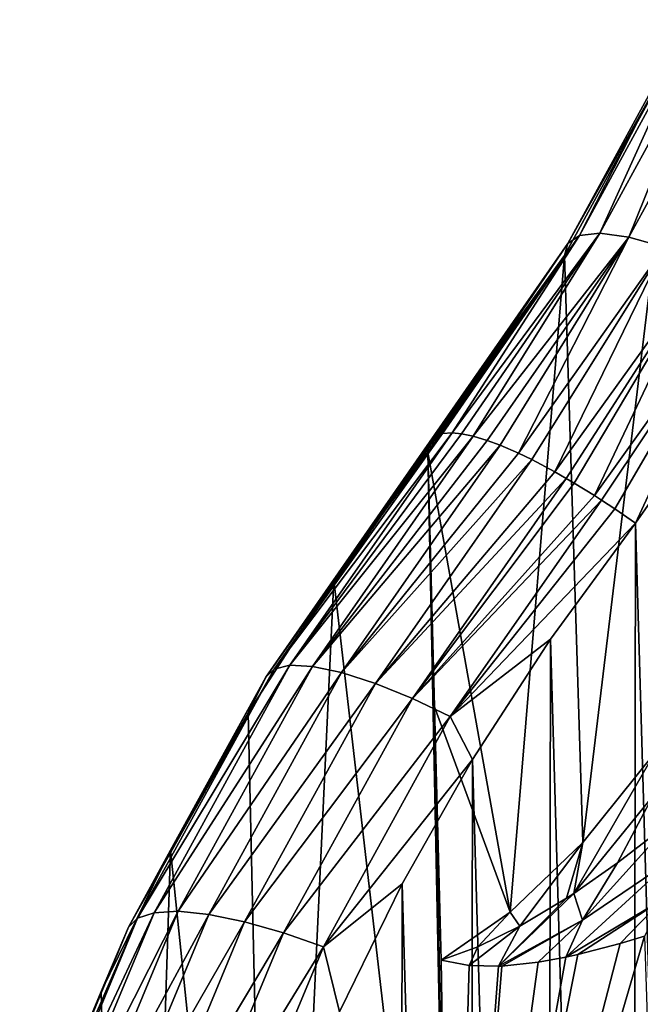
# Model space of a CAD drawing. Header units: metres. Extents: x -24 to 24, y -256 to 25.
# Tile 88 of 256: x -22.99 to -17.62, y -213.84 to -205.31. Entities that reach past the tile are written whole.
import ezdxf

# ---------------------------------------------------------------- set-up
doc = ezdxf.new("R2010")
doc.units = ezdxf.units.M
doc.layers.add('solid_DOMO_KURZ_SW0002', color=7, linetype='CONTINUOUS')

msp = doc.modelspace()

# ---------------------------------------------------------------- linework, layer by layer
at = {"layer": 'solid_DOMO_KURZ_SW0002'}
for points in [[(-18.144567, -207.180344, 167.197281), (-17.145746, -205.351196, 166.63945), (-17.25219, -205.430695, 166.215729)], [(-18.144567, -207.180344, 167.197281), (-17.967306, -207.160278, 167.623764), (-17.145746, -205.351196, 166.63945)], [(-17.967306, -207.160278, 167.623764), (-16.957447, -205.311707, 167.059952), (-17.145746, -205.351196, 166.63945)], [(-17.967306, -207.160278, 167.623764), (-17.716547, -207.194199, 168.022293), (-16.957447, -205.311707, 167.059952)], [(-17.716547, -207.194199, 168.022293), (-16.691465, -205.318588, 167.450043), (-16.957447, -205.311707, 167.059952)], [(-17.716547, -207.194199, 168.022293), (-17.405796, -207.281693, 168.36676), (-16.691465, -205.318588, 167.450043)], [(-18.244442, -207.248505, 166.770126), (-17.25219, -205.430695, 166.215729), (-17.282152, -205.54039, 165.812347)], [(-18.244442, -207.248505, 166.770126), (-18.144567, -207.180344, 167.197281), (-17.25219, -205.430695, 166.215729)], [(-18.272049, -207.354462, 166.365707), (-17.282152, -205.54039, 165.812347), (-18.115137, -212.437759, 150.348114)], [(-18.244442, -207.248505, 166.770126), (-17.282152, -205.54039, 165.812347), (-18.272049, -207.354462, 166.365707)], [(-17.282152, -205.54039, 165.812347), (-17.490814, -211.658859, 149.092773), (-18.115137, -212.437759, 150.348114)], [(-19.37355, -208.908005, 167.593124), (-18.144567, -207.180344, 167.197281), (-18.244442, -207.248505, 166.770126)], [(-19.37355, -208.908005, 167.593124), (-19.330162, -208.894852, 167.749603), (-18.144567, -207.180344, 167.197281)], [(-19.330162, -208.894852, 167.749603), (-19.24688, -208.889008, 167.985321), (-18.144567, -207.180344, 167.197281)], [(-19.24688, -208.889008, 167.985321), (-17.967306, -207.160278, 167.623764), (-18.144567, -207.180344, 167.197281)], [(-19.24688, -208.889008, 167.985321), (-19.166513, -208.896851, 168.167877), (-17.967306, -207.160278, 167.623764)], [(-19.166513, -208.896851, 168.167877), (-19.063555, -208.918503, 168.363083), (-17.967306, -207.160278, 167.623764)], [(-19.063555, -208.918503, 168.363083), (-17.716547, -207.194199, 168.022293), (-17.967306, -207.160278, 167.623764)], [(-19.441809, -208.970062, 167.209213), (-18.244442, -207.248505, 166.770126), (-18.272049, -207.354462, 166.365707)], [(-19.441809, -208.970062, 167.209213), (-19.428394, -208.948853, 167.314667), (-18.244442, -207.248505, 166.770126)], [(-19.428394, -208.948853, 167.314667), (-19.387751, -208.914932, 167.533173), (-18.244442, -207.248505, 166.770126)], [(-19.387751, -208.914932, 167.533173), (-19.37355, -208.908005, 167.593124), (-18.244442, -207.248505, 166.770126)], [(-19.063555, -208.918503, 168.363083), (-18.943686, -208.954773, 168.553558), (-17.716547, -207.194199, 168.022293)], [(-18.943686, -208.954773, 168.553558), (-18.82955, -208.997284, 168.708374), (-17.716547, -207.194199, 168.022293)], [(-18.82955, -208.997284, 168.708374), (-18.670179, -209.066437, 168.891891), (-17.716547, -207.194199, 168.022293)], [(-18.670179, -209.066437, 168.891891), (-17.405796, -207.281693, 168.36676), (-17.716547, -207.194199, 168.022293)], [(-18.670179, -209.066437, 168.891891), (-18.556625, -209.121353, 169.003876), (-17.405796, -207.281693, 168.36676)], [(-18.556625, -209.121353, 169.003876), (-18.356432, -209.227554, 169.169998), (-17.405796, -207.281693, 168.36676)], [(-18.356432, -209.227554, 169.169998), (-17.055918, -207.415771, 168.637726), (-17.405796, -207.281693, 168.36676)], [(-18.272049, -207.354462, 166.365707), (-18.744961, -213.039734, 151.698044), (-19.457464, -209.056824, 166.879623)], [(-19.451706, -208.996307, 167.0961), (-18.272049, -207.354462, 166.365707), (-19.457464, -209.056824, 166.879623)], [(-19.451706, -208.996307, 167.0961), (-19.441809, -208.970062, 167.209213), (-18.272049, -207.354462, 166.365707)], [(-18.272049, -207.354462, 166.365707), (-18.115137, -212.437759, 150.348114), (-18.744961, -213.039734, 151.698044)], [(-18.356432, -209.227554, 169.169998), (-18.258638, -209.283249, 169.238434), (-17.055918, -207.415771, 168.637726)], [(-18.258638, -209.283249, 169.238434), (-18.18815, -209.324814, 169.283066), (-17.055918, -207.415771, 168.637726)], [(-18.18815, -209.324814, 169.283066), (-18.014408, -209.431976, 169.377274), (-17.055918, -207.415771, 168.637726)], [(-18.014408, -209.431976, 169.377274), (-16.690722, -207.584534, 168.825806), (-17.055918, -207.415771, 168.637726)], [(-18.014408, -209.431976, 169.377274), (-17.953764, -209.470901, 169.405121), (-16.690722, -207.584534, 168.825806)], [(-17.953764, -209.470901, 169.405121), (-17.836847, -209.54805, 169.451767), (-16.690722, -207.584534, 168.825806)], [(-17.836847, -209.54805, 169.451767), (-17.657221, -209.671875, 169.505798), (-16.690722, -207.584534, 168.825806)], [(-16.690722, -207.584534, 168.825806), (-17.657221, -209.671875, 169.505798), (-16.332239, -207.774078, 168.932022)], [(-16.332239, -207.774078, 168.932022), (-17.657221, -209.671875, 169.505798), (-16.905218, -235.670044, 177.717178)], [(-20.787796, -210.935165, 168.200974), (-19.24688, -208.889008, 167.985321), (-19.330162, -208.894852, 167.749603)], [(-20.787796, -210.935165, 168.200974), (-20.652376, -210.902115, 168.588181), (-19.24688, -208.889008, 167.985321)], [(-20.652376, -210.902115, 168.588181), (-19.166513, -208.896851, 168.167877), (-19.24688, -208.889008, 167.985321)], [(-20.86101, -211.005264, 167.81897), (-19.37355, -208.908005, 167.593124), (-19.387751, -208.914932, 167.533173)], [(-20.787796, -210.935165, 168.200974), (-19.37355, -208.908005, 167.593124), (-20.86101, -211.005264, 167.81897)], [(-20.86101, -211.005264, 167.81897), (-19.387751, -208.914932, 167.533173), (-19.428394, -208.948853, 167.314667)], [(-20.86101, -211.005264, 167.81897), (-19.428394, -208.948853, 167.314667), (-19.441809, -208.970062, 167.209213)], [(-20.86101, -211.005264, 167.81897), (-19.441809, -208.970062, 167.209213), (-20.269735, -210.163788, 167.214157)], [(-20.787796, -210.935165, 168.200974), (-19.330162, -208.894852, 167.749603), (-19.37355, -208.908005, 167.593124)], [(-20.652376, -210.902115, 168.588181), (-19.063555, -208.918503, 168.363083), (-19.166513, -208.896851, 168.167877)], [(-20.652376, -210.902115, 168.588181), (-20.455324, -210.911606, 168.961197), (-19.063555, -208.918503, 168.363083)], [(-20.455324, -210.911606, 168.961197), (-18.943686, -208.954773, 168.553558), (-19.063555, -208.918503, 168.363083)], [(-20.455324, -210.911606, 168.961197), (-18.82955, -208.997284, 168.708374), (-18.943686, -208.954773, 168.553558)], [(-19.451706, -208.996307, 167.0961), (-20.269735, -210.163788, 167.214157), (-19.441809, -208.970062, 167.209213)], [(-20.455324, -210.911606, 168.961197), (-20.203621, -210.965332, 169.300079), (-18.82955, -208.997284, 168.708374)], [(-19.451706, -208.996307, 167.0961), (-19.457464, -209.056824, 166.879623), (-20.269735, -210.163788, 167.214157)], [(-20.269735, -210.163788, 167.214157), (-19.457464, -209.056824, 166.879623), (-19.254427, -218.96666, 136.113297)], [(-20.203621, -210.965332, 169.300079), (-18.670179, -209.066437, 168.891891), (-18.82955, -208.997284, 168.708374)], [(-19.457464, -209.056824, 166.879623), (-19.399977, -211.260544, 159.985413), (-19.254427, -218.96666, 136.113297)], [(-18.744961, -213.039734, 151.698044), (-19.399977, -211.260544, 159.985413), (-19.457464, -209.056824, 166.879623)], [(-20.203621, -210.965332, 169.300079), (-18.556625, -209.121353, 169.003876), (-18.670179, -209.066437, 168.891891)], [(-20.203621, -210.965332, 169.300079), (-19.910007, -211.060577, 169.587723), (-18.556625, -209.121353, 169.003876)], [(-19.910007, -211.060577, 169.587723), (-18.356432, -209.227554, 169.169998), (-18.556625, -209.121353, 169.003876)], [(-19.910007, -211.060577, 169.587723), (-18.258638, -209.283249, 169.238434), (-18.356432, -209.227554, 169.169998)], [(-19.910007, -211.060577, 169.587723), (-19.590912, -211.190643, 169.812531), (-18.258638, -209.283249, 169.238434)], [(-19.590912, -211.190643, 169.812531), (-18.18815, -209.324814, 169.283066), (-18.258638, -209.283249, 169.238434)], [(-19.590912, -211.190643, 169.812531), (-18.014408, -209.431976, 169.377274), (-18.18815, -209.324814, 169.283066)], [(-19.590912, -211.190643, 169.812531), (-17.953764, -209.470901, 169.405121), (-18.014408, -209.431976, 169.377274)], [(-19.590912, -211.190643, 169.812531), (-19.263599, -211.346207, 169.969925), (-17.953764, -209.470901, 169.405121)], [(-19.263599, -211.346207, 169.969925), (-17.836847, -209.54805, 169.451767), (-17.953764, -209.470901, 169.405121)], [(-19.263599, -211.346207, 169.969925), (-17.657221, -209.671875, 169.505798), (-17.836847, -209.54805, 169.451767)], [(-19.263599, -211.346207, 169.969925), (-18.394556, -210.674988, 169.807556), (-17.657221, -209.671875, 169.505798)], [(-17.657221, -209.671875, 169.505798), (-18.394556, -210.674988, 169.807556), (-17.699261, -234.715576, 177.40123)], [(-17.657221, -209.671875, 169.505798), (-17.699261, -234.715576, 177.40123), (-16.905218, -235.670044, 177.717178)], [(-21.013554, -211.314011, 167.563049), (-20.269735, -210.163788, 167.214157), (-20.788355, -221.190948, 136.814606)], [(-20.86101, -211.005264, 167.81897), (-20.269735, -210.163788, 167.214157), (-21.013554, -211.314011, 167.563049)], [(-20.269735, -210.163788, 167.214157), (-19.254427, -218.96666, 136.113297), (-20.788355, -221.190948, 136.814606)], [(-19.263599, -211.346207, 169.969925), (-19.069647, -211.716858, 170.122253), (-18.394556, -210.674988, 169.807556)], [(-18.394556, -210.674988, 169.807556), (-19.069647, -211.716858, 170.122253), (-18.433311, -233.718689, 177.072433)], [(-18.394556, -210.674988, 169.807556), (-18.433311, -233.718689, 177.072433), (-17.699261, -234.715576, 177.40123)], [(-20.787796, -210.935165, 168.200974), (-20.86101, -211.005264, 167.81897), (-22.048979, -213.170685, 168.47406)], [(-20.787796, -210.935165, 168.200974), (-22.048979, -213.170685, 168.47406), (-21.971598, -213.092178, 168.853607)], [(-21.971598, -213.092178, 168.853607), (-21.828466, -213.04425, 169.236465), (-20.652376, -210.902115, 168.588181)], [(-20.787796, -210.935165, 168.200974), (-21.971598, -213.092178, 168.853607), (-20.652376, -210.902115, 168.588181)], [(-20.652376, -210.902115, 168.588181), (-21.828466, -213.04425, 169.236465), (-20.455324, -210.911606, 168.961197)], [(-21.828466, -213.04425, 169.236465), (-21.620197, -213.032501, 169.603271), (-20.455324, -210.911606, 168.961197)], [(-20.455324, -210.911606, 168.961197), (-21.620197, -213.032501, 169.603271), (-20.203621, -210.965332, 169.300079)], [(-22.048979, -213.170685, 168.47406), (-20.86101, -211.005264, 167.81897), (-21.686182, -212.503296, 167.92514)], [(-20.86101, -211.005264, 167.81897), (-21.013554, -211.314011, 167.563049), (-21.686182, -212.503296, 167.92514)], [(-21.620197, -213.032501, 169.603271), (-21.354166, -213.059387, 169.934311), (-20.203621, -210.965332, 169.300079)], [(-20.203621, -210.965332, 169.300079), (-21.354166, -213.059387, 169.934311), (-19.910007, -211.060577, 169.587723)], [(-21.354166, -213.059387, 169.934311), (-21.043839, -213.123566, 170.21286), (-19.910007, -211.060577, 169.587723)], [(-19.910007, -211.060577, 169.587723), (-21.043839, -213.123566, 170.21286), (-19.590912, -211.190643, 169.812531)], [(-21.043839, -213.123566, 170.21286), (-20.706577, -213.220047, 170.427872), (-19.590912, -211.190643, 169.812531)], [(-19.590912, -211.190643, 169.812531), (-20.706577, -213.220047, 170.427872), (-19.263599, -211.346207, 169.969925)], [(-19.399977, -211.260544, 159.985413), (-19.342718, -213.456223, 153.116425), (-19.254427, -218.96666, 136.113297)], [(-18.744961, -213.039734, 151.698044), (-19.342718, -213.456223, 153.116425), (-19.399977, -211.260544, 159.985413)], [(-21.686182, -212.503296, 167.92514), (-21.013554, -211.314011, 167.563049), (-20.788355, -221.190948, 136.814606)], [(-20.706577, -213.220047, 170.427872), (-20.36063, -213.341309, 170.575256), (-19.263599, -211.346207, 169.969925)], [(-19.263599, -211.346207, 169.969925), (-20.36063, -213.341309, 170.575256), (-19.069647, -211.716858, 170.122253)], [(-17.490814, -211.658859, 149.092773), (-18.19261, -212.877426, 149.807251), (-18.115137, -212.437759, 150.348114)], [(-17.507915, -212.034744, 148.48819), (-18.19261, -212.877426, 149.807251), (-17.490814, -211.658859, 149.092773)], [(-20.36063, -213.341309, 170.575256), (-19.679756, -212.793442, 170.448776), (-19.069647, -211.716858, 170.122253)], [(-19.069647, -211.716858, 170.122253), (-19.679756, -212.793442, 170.448776), (-19.104725, -232.682892, 176.732086)], [(-19.069647, -211.716858, 170.122253), (-19.104725, -232.682892, 176.732086), (-18.433311, -233.718689, 177.072433)], [(-17.507915, -212.034744, 148.48819), (-17.814028, -212.612854, 148.885712), (-18.19261, -212.877426, 149.807251)], [(-17.507915, -212.034744, 148.48819), (-17.336458, -212.244995, 147.809677), (-17.814028, -212.612854, 148.885712)], [(-17.336458, -212.244995, 147.809677), (-17.327692, -212.576324, 147.53035), (-18.117237, -213.110382, 149.176636)], [(-17.814028, -212.612854, 148.885712), (-17.336458, -212.244995, 147.809677), (-18.117237, -213.110382, 149.176636)], [(-18.115137, -212.437759, 150.348114), (-18.65943, -213.160721, 151.041641), (-18.744961, -213.039734, 151.698044)], [(-18.115137, -212.437759, 150.348114), (-18.255789, -212.918762, 149.967575), (-18.65943, -213.160721, 151.041641)], [(-18.115137, -212.437759, 150.348114), (-18.19261, -212.877426, 149.807251), (-18.255789, -212.918762, 149.967575)], [(-22.28548, -213.727829, 168.299423), (-21.686182, -212.503296, 167.92514), (-22.041159, -223.570023, 137.564728)], [(-22.048979, -213.170685, 168.47406), (-21.686182, -212.503296, 167.92514), (-22.28548, -213.727829, 168.299423)], [(-21.686182, -212.503296, 167.92514), (-20.788355, -221.190948, 136.814606), (-22.041159, -223.570023, 137.564728)], [(-17.327692, -212.576324, 147.53035), (-17.419674, -212.926193, 147.298813), (-18.260885, -213.430038, 148.911682)], [(-18.117237, -213.110382, 149.176636), (-17.327692, -212.576324, 147.53035), (-18.260885, -213.430038, 148.911682)], [(-18.19261, -212.877426, 149.807251), (-17.814028, -212.612854, 148.885712), (-18.117237, -213.110382, 149.176636)], [(-20.36063, -213.341309, 170.575256), (-20.22323, -213.901581, 170.786331), (-19.679756, -212.793442, 170.448776)], [(-19.679756, -212.793442, 170.448776), (-20.22323, -213.901581, 170.786331), (-19.711382, -231.611603, 176.381439)], [(-19.679756, -212.793442, 170.448776), (-19.711382, -231.611603, 176.381439), (-19.104725, -232.682892, 176.732086)], [(-18.19261, -212.877426, 149.807251), (-18.117237, -213.110382, 149.176636), (-18.845066, -213.50766, 150.91597)], [(-18.255789, -212.918762, 149.967575), (-18.19261, -212.877426, 149.807251), (-18.845066, -213.50766, 150.91597)], [(-18.65943, -213.160721, 151.041641), (-18.255789, -212.918762, 149.967575), (-18.845066, -213.50766, 150.91597)], [(-18.158678, -213.407501, 148.604645), (-18.260885, -213.430038, 148.911682), (-17.419674, -212.926193, 147.298813)], [(-18.158678, -213.407501, 148.604645), (-17.419674, -212.926193, 147.298813), (-17.791771, -213.311783, 147.585251)], [(-17.419674, -212.926193, 147.298813), (-17.58033, -213.248047, 147.049576), (-17.791771, -213.311783, 147.585251)], [(-22.911665, -215.354614, 169.544067), (-22.762413, -215.291077, 169.922272), (-21.828466, -213.04425, 169.236465)], [(-21.971598, -213.092178, 168.853607), (-22.911665, -215.354614, 169.544067), (-21.828466, -213.04425, 169.236465)], [(-22.762413, -215.291077, 169.922272), (-22.545235, -215.257065, 170.282471), (-21.620197, -213.032501, 169.603271)], [(-21.828466, -213.04425, 169.236465), (-22.762413, -215.291077, 169.922272), (-21.620197, -213.032501, 169.603271)], [(-21.620197, -213.032501, 169.603271), (-22.545235, -215.257065, 170.282471), (-21.354166, -213.059387, 169.934311)], [(-22.545235, -215.257065, 170.282471), (-22.267822, -215.255829, 170.605148), (-21.354166, -213.059387, 169.934311)], [(-21.354166, -213.059387, 169.934311), (-22.267822, -215.255829, 170.605148), (-21.043839, -213.123566, 170.21286)], [(-18.744961, -213.039734, 151.698044), (-19.022533, -213.33905, 152.095383), (-19.342718, -213.456223, 153.116425)], [(-18.744961, -213.039734, 151.698044), (-18.65943, -213.160721, 151.041641), (-19.022533, -213.33905, 152.095383)], [(-21.971598, -213.092178, 168.853607), (-22.048979, -213.170685, 168.47406), (-22.992355, -215.44194, 169.167145)], [(-21.971598, -213.092178, 168.853607), (-22.992355, -215.44194, 169.167145), (-22.911665, -215.354614, 169.544067)], [(-22.267822, -215.255829, 170.605148), (-21.944221, -215.28743, 170.874039), (-21.043839, -213.123566, 170.21286)], [(-21.043839, -213.123566, 170.21286), (-21.944221, -215.28743, 170.874039), (-20.706577, -213.220047, 170.427872)], [(-18.816017, -213.506454, 150.804306), (-18.845066, -213.50766, 150.91597), (-18.117237, -213.110382, 149.176636)], [(-18.816017, -213.506454, 150.804306), (-18.117237, -213.110382, 149.176636), (-18.50156, -213.473938, 149.681396)], [(-18.117237, -213.110382, 149.176636), (-18.260885, -213.430038, 148.911682), (-18.50156, -213.473938, 149.681396)], [(-22.992355, -215.44194, 169.167145), (-22.048979, -213.170685, 168.47406), (-22.809324, -214.983337, 168.684677)], [(-22.048979, -213.170685, 168.47406), (-22.28548, -213.727829, 168.299423), (-22.809324, -214.983337, 168.684677)], [(-21.944221, -215.28743, 170.874039), (-21.592535, -215.348709, 171.078598), (-20.706577, -213.220047, 170.427872)], [(-20.706577, -213.220047, 170.427872), (-21.592535, -215.348709, 171.078598), (-20.36063, -213.341309, 170.575256)], [(-18.65943, -213.160721, 151.041641), (-18.845066, -213.50766, 150.91597), (-19.097681, -213.501297, 151.956528)], [(-19.022533, -213.33905, 152.095383), (-18.65943, -213.160721, 151.041641), (-19.097681, -213.501297, 151.956528)], [(-17.58033, -213.248047, 147.049576), (-17.460114, -216.927261, 135.470276), (-19.254427, -218.96666, 136.113297)], [(-17.791771, -213.311783, 147.585251), (-17.58033, -213.248047, 147.049576), (-19.254427, -218.96666, 136.113297)], [(-18.158678, -213.407501, 148.604645), (-17.791771, -213.311783, 147.585251), (-19.254427, -218.96666, 136.113297)], [(-21.592535, -215.348709, 171.078598), (-21.231791, -215.434036, 171.215302), (-20.36063, -213.341309, 170.575256)], [(-20.36063, -213.341309, 170.575256), (-21.231791, -215.434036, 171.215302), (-20.22323, -213.901581, 170.786331)], [(-19.342718, -213.456223, 153.116425), (-19.022533, -213.33905, 152.095383), (-19.097681, -213.501297, 151.956528)], [(-18.158678, -213.407501, 148.604645), (-19.254427, -218.96666, 136.113297), (-18.260885, -213.430038, 148.911682)], [(-19.342718, -213.456223, 153.116425), (-19.097681, -213.501297, 151.956528), (-19.254427, -218.96666, 136.113297)], [(-18.50156, -213.473938, 149.681396), (-18.260885, -213.430038, 148.911682), (-19.254427, -218.96666, 136.113297)], [(-18.816017, -213.506454, 150.804306), (-18.50156, -213.473938, 149.681396), (-19.254427, -218.96666, 136.113297)], [(-19.097681, -213.501297, 151.956528), (-18.845066, -213.50766, 150.91597), (-19.254427, -218.96666, 136.113297)], [(-18.816017, -213.506454, 150.804306), (-19.254427, -218.96666, 136.113297), (-18.845066, -213.50766, 150.91597)], [(-22.809324, -214.983337, 168.684677), (-22.28548, -213.727829, 168.299423), (-22.041159, -223.570023, 137.564728)]]:
    msp.add_3dface(points, dxfattribs=at)

doc.saveas('drawing.dxf')
